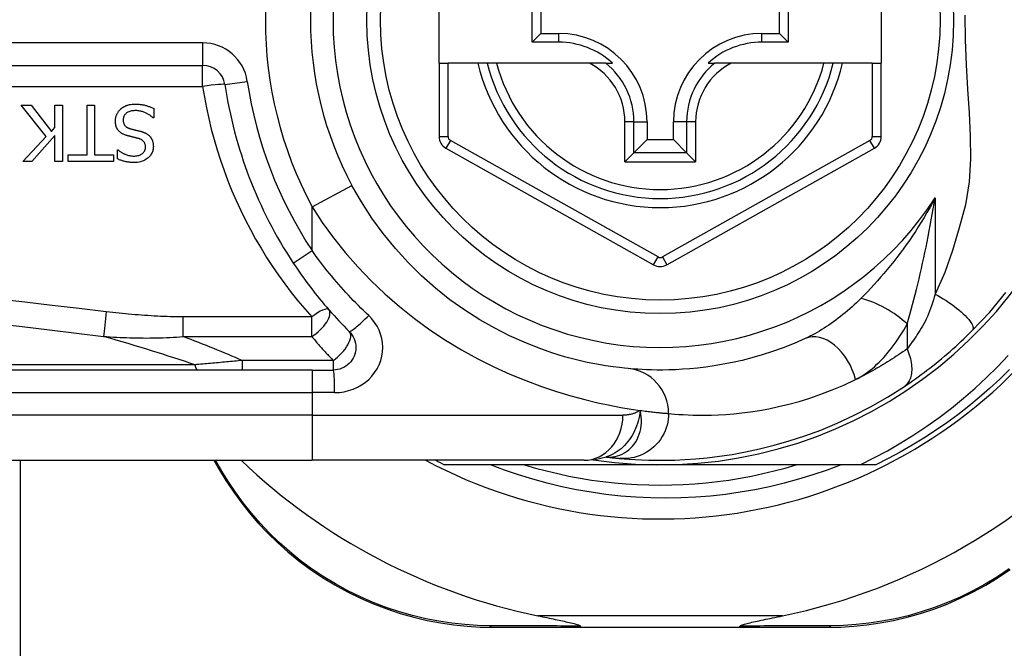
# Model space of a CAD drawing. Header units: inches. Extents: x 4 to 114, y 7 to 60.
# Tile 13 of 95: x 4.777 to 5.635, y 25.473 to 26.021. Entities that reach past the tile are written whole.
import ezdxf

# ---------------------------------------------------------------- set-up
doc = ezdxf.new("R2010")
doc.units = ezdxf.units.IN
doc.header["$MEASUREMENT"] = 0
doc.layers.add('Visible Edges(ANSI)', color=7, linetype='Continuous', lineweight=25)
doc.layers.add('Visible Tangent Edges(ANSI)', color=7, linetype='Continuous', lineweight=25)

msp = doc.modelspace()

# ---------------------------------------------------------------- linework, layer by layer
at = {"layer": 'Visible Edges(ANSI)'}
for p, q in [((5.14229, 25.98302), (5.14229, 26.05783)), ((5.52812, 26.05783), (5.52812, 25.98302)), ((5.22363, 26.00128), (5.22363, 26.03957)), ((5.44696, 26.03957), (5.44696, 26.00128)), ((5.23121, 26.03199), (5.23121, 26.00886)), ((5.43938, 26.00886), (5.43938, 26.03199)), ((5.22363, 26.00128), (5.23121, 26.00886)), ((5.23121, 26.00886), (5.24671, 26.00886)), ((5.42388, 26.00886), (5.43938, 26.00886)), ((5.44696, 26.00128), (5.43938, 26.00886)), ((5.24671, 26.00128), (5.22363, 26.00128)), ((5.44696, 26.00128), (5.42388, 26.00128)), ((5.14229, 25.98302), (5.14229, 25.91907)), ((5.14229, 25.98302), (5.15017, 25.98302)), ((5.17625, 25.98302), (5.15017, 25.98302)), ((5.18435, 25.98302), (5.17625, 25.98302)), ((5.19247, 25.98302), (5.18435, 25.98302)), ((5.27345, 25.98302), (5.19247, 25.98302)), ((5.28773, 25.98302), (5.27345, 25.98302)), ((5.28773, 25.98302), (5.29364, 25.98302)), ((5.37695, 25.98302), (5.38286, 25.98302)), ((5.39714, 25.98302), (5.38286, 25.98302)), ((5.47812, 25.98302), (5.39714, 25.98302)), ((5.48624, 25.98302), (5.47812, 25.98302)), ((5.49434, 25.98302), (5.48624, 25.98302)), ((5.52025, 25.98302), (5.49434, 25.98302)), ((5.52025, 25.98302), (5.52812, 25.98302)), ((5.52812, 25.91907), (5.52812, 25.98302)), ((4.28411, 25.98107), (4.93609, 25.98107)), ((4.79949, 25.91915), (4.77791, 25.94639)), ((4.77791, 25.94639), (4.78641, 25.94639)), ((4.78641, 25.94639), (4.80439, 25.9235)), ((4.80727, 25.94639), (4.81381, 25.94639)), ((4.80727, 25.92673), (4.80727, 25.94639)), ((4.81381, 25.94639), (4.81381, 25.89718)), ((4.8353, 25.903), (4.8353, 25.94639)), ((4.8353, 25.94639), (4.84184, 25.94639)), ((4.84184, 25.94639), (4.84184, 25.903)), ((4.89345, 25.94344), (4.89345, 25.93522)), ((4.89345, 25.93522), (4.89297, 25.93522)), ((5.32373, 25.93184), (5.32373, 25.91634)), ((5.34686, 25.91634), (5.34686, 25.93184)), ((4.80439, 25.9235), (4.80727, 25.92673)), ((4.77911, 25.89718), (4.79949, 25.91915)), ((4.80727, 25.91979), (4.78709, 25.89718)), ((4.80727, 25.89718), (4.80727, 25.91979)), ((5.3123, 25.90491), (5.32373, 25.91634)), ((5.32373, 25.91634), (5.34686, 25.91634)), ((5.35829, 25.90491), (5.34686, 25.91634)), ((4.8619, 25.89949), (4.8619, 25.90731)), ((4.8619, 25.90731), (4.86238, 25.90731)), ((5.14833, 25.90877), (5.32951, 25.80713)), ((5.3123, 25.90491), (5.30446, 25.89707)), ((5.34107, 25.80713), (5.52209, 25.90877)), ((5.36613, 25.89707), (5.35829, 25.90491)), ((4.78709, 25.89718), (4.77911, 25.89718)), ((4.81381, 25.89718), (4.80727, 25.89718)), ((4.81879, 25.89718), (4.81879, 25.903)), ((4.81879, 25.903), (4.8353, 25.903)), ((4.85835, 25.89718), (4.81879, 25.89718)), ((4.84184, 25.903), (4.85835, 25.903)), ((4.85835, 25.903), (4.85835, 25.89718)), ((5.0316, 25.71531), (4.38254, 25.71531)), ((5.0316, 25.71531), (5.05003, 25.71531)), ((5.28799, 25.63949), (5.28804, 25.63949)), ((4.38254, 25.63657), (5.0316, 25.63657)), ((4.77701, 25.63657), (4.77701, 22.58883)), ((4.94597, 25.63657), (4.95059, 25.62856)), ((5.26886, 25.63657), (5.0316, 25.63657)), ((5.33529, 25.63263), (5.14721, 25.63263)), ((5.50959, 25.63263), (5.33529, 25.63263)), ((5.52338, 25.63263), (5.50959, 25.63263)), ((5.18919, 25.4909), (5.26624, 25.4909)), ((5.26624, 25.4909), (5.40435, 25.4909)), ((5.40435, 25.4909), (5.48178, 25.4909))]:
    msp.add_line(p, q, dxfattribs=at)
at = {"layer": 'Visible Edges(ANSI)', "flags": 128}
for points in [[(4.85999, 25.93235), (4.86, 25.93284), (4.86002, 25.93333), (4.86006, 25.93381), (4.86012, 25.9343), (4.86019, 25.93477), (4.86028, 25.93525), (4.86039, 25.93572), (4.86051, 25.93619), (4.86065, 25.93666), (4.8608, 25.93712), (4.86097, 25.93758), (4.86116, 25.93803), (4.86135, 25.93848), (4.86156, 25.93892), (4.86179, 25.93935), (4.86202, 25.93978), (4.86228, 25.94019), (4.86255, 25.9406), (4.86283, 25.94099), (4.86313, 25.94138), (4.86344, 25.94175), (4.86376, 25.94211), (4.8641, 25.94246), (4.86445, 25.9428)], [(4.86445, 25.9428), (4.86475, 25.94307), (4.86506, 25.94333), (4.86537, 25.94358), (4.86568, 25.94382), (4.866, 25.94406), (4.86632, 25.94429), (4.86665, 25.94451), (4.86699, 25.94472), (4.86733, 25.94492), (4.86767, 25.94512), (4.86802, 25.94531), (4.86837, 25.94549), (4.86873, 25.94566), (4.8691, 25.94582), (4.86947, 25.94598), (4.86984, 25.94613), (4.87029, 25.94629), (4.87086, 25.94647), (4.87156, 25.94666), (4.87239, 25.94685), (4.87338, 25.94701), (4.87452, 25.94714), (4.87582, 25.94723), (4.8773, 25.94727)], [(4.87777, 25.9416), (4.87688, 25.94159), (4.87598, 25.94154), (4.87508, 25.94144), (4.87418, 25.94131), (4.8733, 25.94111), (4.87244, 25.94087), (4.87164, 25.94057), (4.87094, 25.94024), (4.87034, 25.93989), (4.86982, 25.93954), (4.86939, 25.93919), (4.86901, 25.93885), (4.86866, 25.93848), (4.86834, 25.9381), (4.86805, 25.9377), (4.86778, 25.93727), (4.86754, 25.93683), (4.86734, 25.93636), (4.86717, 25.93589), (4.86704, 25.9354), (4.86693, 25.9349), (4.86686, 25.9344), (4.86682, 25.9339), (4.86681, 25.93339)], [(4.8773, 25.94727), (4.87799, 25.94726), (4.87869, 25.94725), (4.87939, 25.94722), (4.8801, 25.94718), (4.88081, 25.94713), (4.88152, 25.94707), (4.88223, 25.94699), (4.88294, 25.94689), (4.88364, 25.94678), (4.88433, 25.94665), (4.88502, 25.94651), (4.8857, 25.94634), (4.88637, 25.94616), (4.88703, 25.94596), (4.88769, 25.94575), (4.88834, 25.94553), (4.88899, 25.9453), (4.88964, 25.94506), (4.89028, 25.94481), (4.89093, 25.94456), (4.89156, 25.94429), (4.8922, 25.94402), (4.89282, 25.94373), (4.89345, 25.94344)], [(4.89297, 25.93522), (4.8925, 25.93565), (4.89202, 25.93607), (4.89153, 25.93647), (4.89103, 25.93686), (4.89052, 25.93724), (4.89, 25.9376), (4.88948, 25.93795), (4.88894, 25.93828), (4.88839, 25.9386), (4.88784, 25.9389), (4.88728, 25.93919), (4.8867, 25.93947), (4.88612, 25.93973), (4.88553, 25.93998), (4.88491, 25.94022), (4.88425, 25.94046), (4.88354, 25.94069), (4.88281, 25.9409), (4.88204, 25.94109), (4.88124, 25.94126), (4.88041, 25.94141), (4.87956, 25.94151), (4.87868, 25.94158), (4.87777, 25.9416)], [(4.86976, 25.91995), (4.86923, 25.92012), (4.86871, 25.9203), (4.86819, 25.92049), (4.86767, 25.9207), (4.86716, 25.92093), (4.86666, 25.92117), (4.86617, 25.92143), (4.86569, 25.9217), (4.86522, 25.92199), (4.86477, 25.9223), (4.86432, 25.92263), (4.86387, 25.92301), (4.86339, 25.92345), (4.86289, 25.92397), (4.86239, 25.92458), (4.8619, 25.92527), (4.86143, 25.92606), (4.86103, 25.9269), (4.86069, 25.92776), (4.86043, 25.92865), (4.86023, 25.92956), (4.86009, 25.93049), (4.86001, 25.93142), (4.85999, 25.93235)], [(4.86681, 25.93339), (4.86682, 25.93277), (4.86688, 25.93215), (4.86697, 25.93154), (4.86711, 25.93094), (4.86729, 25.93036), (4.86752, 25.9298), (4.86778, 25.92931), (4.86805, 25.92889), (4.86832, 25.92853), (4.86859, 25.92823), (4.86884, 25.92798), (4.8691, 25.92774), (4.86937, 25.92752), (4.86966, 25.92731), (4.86995, 25.92712), (4.87025, 25.92693), (4.87056, 25.92676), (4.87088, 25.9266), (4.8712, 25.92645), (4.87153, 25.92631), (4.87186, 25.92619), (4.87219, 25.92607), (4.87253, 25.92595), (4.87287, 25.92585)], [(4.87287, 25.92585), (4.87324, 25.92575), (4.87358, 25.92565), (4.87391, 25.92556), (4.87423, 25.92548), (4.87453, 25.9254), (4.87482, 25.92533), (4.8751, 25.92525), (4.87538, 25.92518), (4.87566, 25.92511), (4.87594, 25.92505), (4.87622, 25.92498), (4.87652, 25.92491), (4.87682, 25.92483), (4.87714, 25.92476), (4.87748, 25.92468), (4.87783, 25.92459), (4.87821, 25.9245), (4.87862, 25.9244), (4.87905, 25.92429), (4.87952, 25.92418), (4.88002, 25.92406), (4.88056, 25.92392), (4.88114, 25.92378), (4.88176, 25.92362)], [(4.88176, 25.92362), (4.88205, 25.92354), (4.88234, 25.92346), (4.88262, 25.92337), (4.88291, 25.92329), (4.8832, 25.9232), (4.88348, 25.9231), (4.88377, 25.923), (4.88405, 25.9229), (4.88433, 25.9228), (4.88461, 25.92269), (4.88489, 25.92258), (4.88516, 25.92246), (4.88544, 25.92234), (4.88571, 25.92222), (4.88598, 25.92209), (4.88625, 25.92196), (4.88653, 25.92182), (4.88688, 25.92163), (4.88729, 25.92139), (4.88775, 25.92109), (4.88825, 25.92074), (4.88878, 25.92032), (4.88933, 25.91983), (4.8899, 25.91927)], [(4.87985, 25.91736), (4.87939, 25.91748), (4.87894, 25.9176), (4.87849, 25.91771), (4.87804, 25.91783), (4.87759, 25.91794), (4.87715, 25.91805), (4.87671, 25.91816), (4.87628, 25.91826), (4.87584, 25.91837), (4.87541, 25.91847), (4.87499, 25.91858), (4.87457, 25.91868), (4.87415, 25.91878), (4.87373, 25.91889), (4.87332, 25.91899), (4.87291, 25.91909), (4.8725, 25.91919), (4.8721, 25.9193), (4.8717, 25.9194), (4.8713, 25.91951), (4.87091, 25.91962), (4.87052, 25.91973), (4.87014, 25.91984), (4.86976, 25.91995)], [(4.88627, 25.9097), (4.88625, 25.9103), (4.8862, 25.91089), (4.88611, 25.91148), (4.88598, 25.91206), (4.88581, 25.91263), (4.88559, 25.91317), (4.88534, 25.91366), (4.88507, 25.91408), (4.88479, 25.91445), (4.88452, 25.91477), (4.88424, 25.91505), (4.88396, 25.91531), (4.88366, 25.91555), (4.88336, 25.91578), (4.88304, 25.916), (4.88271, 25.9162), (4.88237, 25.91639), (4.88203, 25.91656), (4.88168, 25.91672), (4.88132, 25.91687), (4.88096, 25.91701), (4.88059, 25.91714), (4.88022, 25.91725), (4.87985, 25.91736)], [(4.8899, 25.91927), (4.8901, 25.91905), (4.89029, 25.91882), (4.89048, 25.91859), (4.89066, 25.91835), (4.89084, 25.91811), (4.891, 25.91787), (4.89116, 25.91762), (4.89132, 25.91737), (4.89147, 25.91712), (4.89161, 25.91686), (4.89175, 25.91659), (4.89188, 25.91633), (4.892, 25.91605), (4.89212, 25.91578), (4.89223, 25.9155), (4.89234, 25.9152), (4.89247, 25.91483), (4.89259, 25.9144), (4.89272, 25.9139), (4.89283, 25.91334), (4.89294, 25.91271), (4.89302, 25.912), (4.89307, 25.91123), (4.89309, 25.91038)], [(4.86238, 25.90731), (4.86274, 25.90699), (4.86311, 25.90667), (4.8635, 25.90637), (4.86389, 25.90608), (4.86428, 25.9058), (4.86469, 25.90553), (4.8651, 25.90527), (4.86552, 25.90502), (4.86594, 25.90477), (4.86637, 25.90454), (4.86681, 25.90431), (4.86724, 25.90409), (4.86768, 25.90388), (4.86812, 25.90368), (4.86862, 25.90347), (4.8692, 25.90323), (4.86987, 25.90299), (4.87062, 25.90275), (4.87146, 25.90252), (4.87236, 25.90232), (4.87329, 25.90216), (4.87422, 25.90205), (4.87516, 25.90198), (4.8761, 25.90196)], [(4.8761, 25.90196), (4.87695, 25.90198), (4.87781, 25.90204), (4.87865, 25.90215), (4.87949, 25.90231), (4.88032, 25.90253), (4.88112, 25.9028), (4.88187, 25.90313), (4.88252, 25.90347), (4.88309, 25.90383), (4.88358, 25.90419), (4.88398, 25.90453), (4.88432, 25.90485), (4.88462, 25.90517), (4.88491, 25.90552), (4.88517, 25.90588), (4.8854, 25.90625), (4.88561, 25.90665), (4.88579, 25.90706), (4.88594, 25.90748), (4.88606, 25.90792), (4.88615, 25.90836), (4.88622, 25.9088), (4.88626, 25.90925), (4.88627, 25.9097)], [(4.89309, 25.91038), (4.89307, 25.90957), (4.893, 25.90878), (4.89289, 25.90799), (4.89273, 25.90721), (4.89252, 25.90645), (4.89226, 25.90569), (4.89195, 25.90495), (4.8916, 25.90423), (4.8912, 25.90354), (4.89075, 25.90288), (4.89027, 25.90225), (4.88974, 25.90164), (4.88918, 25.90105), (4.88851, 25.90043), (4.88773, 25.89978), (4.88682, 25.89913), (4.88578, 25.89849), (4.88461, 25.8979), (4.88333, 25.89738), (4.88201, 25.89698), (4.88067, 25.89667), (4.8793, 25.89646), (4.87792, 25.89634), (4.87654, 25.8963)], [(4.87654, 25.8963), (4.87597, 25.8963), (4.8754, 25.89632), (4.87483, 25.89633), (4.87427, 25.89636), (4.8737, 25.8964), (4.87313, 25.89644), (4.87257, 25.8965), (4.872, 25.89656), (4.87144, 25.89663), (4.87088, 25.89671), (4.87032, 25.8968), (4.86976, 25.8969), (4.8692, 25.89701), (4.86865, 25.89713), (4.86808, 25.89727), (4.86747, 25.89742), (4.86684, 25.89759), (4.86619, 25.89779), (4.86551, 25.89801), (4.86482, 25.89825), (4.86411, 25.89852), (4.86338, 25.89881), (4.86265, 25.89914), (4.8619, 25.89949)], [(5.30727, 25.7166), (5.30404, 25.71691), (5.29967, 25.71739), (5.2942, 25.71809), (5.28765, 25.71904), (5.2801, 25.72033), (5.27157, 25.72202), (5.26213, 25.7242), (5.25181, 25.72695), (5.24069, 25.73038), (5.2289, 25.73454), (5.21658, 25.73947), (5.20386, 25.74519), (5.19089, 25.75174), (5.1778, 25.75915), (5.16474, 25.76743), (5.15184, 25.77662), (5.13927, 25.78668), (5.12708, 25.79755), (5.11537, 25.80916), (5.10419, 25.82146), (5.09362, 25.83439), (5.08374, 25.84789), (5.07461, 25.86192), (5.06631, 25.87639)], [(5.01519, 25.80858), (5.01697, 25.80591), (5.01878, 25.80325), (5.02061, 25.8006), (5.02247, 25.79797), (5.02435, 25.79535), (5.02625, 25.79275), (5.02817, 25.79016), (5.03011, 25.78759), (5.03208, 25.78504), (5.03407, 25.7825), (5.03607, 25.77998), (5.0381, 25.77747), (5.04015, 25.77499), (5.04222, 25.77252), (5.04431, 25.77007), (5.04642, 25.76764), (5.04855, 25.76523), (5.05069, 25.76284), (5.05286, 25.76047), (5.05504, 25.75812), (5.05724, 25.75578), (5.05946, 25.75347), (5.06169, 25.75118), (5.06395, 25.74891)], [(5.60718, 25.74946), (5.62265, 25.76591), (5.63686, 25.78288)], [(5.06395, 25.74891), (5.06523, 25.74749), (5.06637, 25.74594), (5.06735, 25.74429), (5.06818, 25.74254), (5.06883, 25.74072), (5.06931, 25.73885), (5.06961, 25.73694), (5.06971, 25.73501), (5.06962, 25.73308), (5.06933, 25.73116), (5.06885, 25.72928), (5.06819, 25.72746), (5.06737, 25.72571), (5.06637, 25.72405), (5.06523, 25.72249), (5.06394, 25.72107), (5.06252, 25.71978), (5.06097, 25.71863), (5.05932, 25.71764), (5.05757, 25.71681), (5.05575, 25.71616), (5.05388, 25.71569), (5.05196, 25.7154), (5.05003, 25.71531)], [(5.46176, 25.74275), (5.45211, 25.73855), (5.4426, 25.7348), (5.43326, 25.73146), (5.42413, 25.72853), (5.41524, 25.72597), (5.4066, 25.72376), (5.39824, 25.72187), (5.39018, 25.72028), (5.38244, 25.71897), (5.37501, 25.7179), (5.3679, 25.71704), (5.36112, 25.71639), (5.35467, 25.71592), (5.34857, 25.71559), (5.34281, 25.7154), (5.33741, 25.71531), (5.33236, 25.71532), (5.32767, 25.71539), (5.32335, 25.71553), (5.31939, 25.71571), (5.3158, 25.71592), (5.31258, 25.71614), (5.30974, 25.71638), (5.30727, 25.7166)], [(5.54823, 25.70104), (5.55059, 25.70263), (5.55299, 25.70427), (5.55542, 25.70596), (5.55788, 25.70769), (5.56037, 25.70947), (5.56287, 25.7113), (5.56538, 25.71317), (5.56791, 25.71508), (5.57045, 25.71703), (5.57299, 25.71902), (5.57555, 25.72105), (5.5781, 25.72311), (5.58063, 25.7252), (5.58315, 25.72731), (5.58565, 25.72945), (5.58813, 25.7316), (5.5906, 25.73378), (5.59304, 25.73597), (5.59546, 25.73818), (5.59786, 25.74041), (5.60023, 25.74265), (5.60257, 25.74491), (5.60489, 25.74718), (5.60718, 25.74946)], [(5.50959, 25.63263), (5.52163, 25.6386), (5.53347, 25.64495), (5.54511, 25.65166), (5.55653, 25.65875), (5.56772, 25.6662), (5.57868, 25.674), (5.58939, 25.68215), (5.59986, 25.69065), (5.61005, 25.69949), (5.61995, 25.70865), (5.62954, 25.7181), (5.63882, 25.72785)], [(5.64006, 25.71566), (5.63146, 25.7073), (5.62264, 25.69919), (5.61359, 25.69132), (5.60433, 25.6837), (5.59486, 25.67635), (5.58519, 25.66927), (5.57533, 25.66245), (5.56528, 25.65591), (5.55505, 25.64966), (5.54465, 25.64369), (5.53409, 25.63801), (5.52338, 25.63263)], [(5.30004, 25.63819), (5.30376, 25.63786), (5.30814, 25.63753), (5.31317, 25.6372), (5.31885, 25.63692), (5.32518, 25.6367), (5.33214, 25.63658), (5.33973, 25.63659), (5.34795, 25.63678), (5.35678, 25.63717), (5.36621, 25.63781), (5.37624, 25.63876), (5.38684, 25.64004), (5.39799, 25.64172), (5.40969, 25.64384), (5.4219, 25.64646), (5.4346, 25.64963), (5.44775, 25.65341), (5.4613, 25.65784), (5.47523, 25.66298), (5.48948, 25.66889), (5.50397, 25.67561), (5.51865, 25.68319), (5.53341, 25.69165), (5.54823, 25.70104)], [(5.26886, 25.63657), (5.2784, 25.63727), (5.28829, 25.63959)], [(5.28804, 25.63949), (5.2887, 25.63941), (5.28934, 25.63933), (5.28997, 25.63925), (5.29059, 25.63918), (5.29119, 25.63911), (5.29178, 25.63904), (5.29235, 25.63898), (5.29292, 25.63891), (5.29347, 25.63885), (5.294, 25.63879), (5.29452, 25.63874), (5.29503, 25.63868), (5.29552, 25.63863), (5.296, 25.63858), (5.29647, 25.63853), (5.29692, 25.63849), (5.29736, 25.63845), (5.29778, 25.6384), (5.2982, 25.63836), (5.29859, 25.63832), (5.29897, 25.63829), (5.29934, 25.63825), (5.2997, 25.63822), (5.30004, 25.63819)], [(5.49308, 25.63263), (5.48084, 25.62803), (5.46845, 25.62381), (5.45594, 25.61998), (5.44334, 25.61655), (5.43065, 25.61352), (5.41787, 25.61088), (5.40503, 25.60865), (5.39213, 25.60682), (5.37917, 25.60539), (5.36618, 25.60437), (5.35315, 25.60375), (5.3401, 25.60355), (5.32703, 25.60375), (5.31396, 25.60436), (5.30092, 25.60538), (5.28793, 25.60681), (5.275, 25.60865), (5.26215, 25.61088), (5.24938, 25.61352), (5.23671, 25.61656), (5.22414, 25.61999), (5.21168, 25.62381), (5.19934, 25.62803), (5.18713, 25.63263)], [(5.21674, 25.63263), (5.22636, 25.62982), (5.23605, 25.62724), (5.2458, 25.62491), (5.25561, 25.62282), (5.26546, 25.62097), (5.27536, 25.61937), (5.28529, 25.61801), (5.29526, 25.61689), (5.30524, 25.61603), (5.31525, 25.61541), (5.32527, 25.61504), (5.33529, 25.61491), (5.34532, 25.61504), (5.35534, 25.61541), (5.36534, 25.61603), (5.37533, 25.61689), (5.38529, 25.61801), (5.39523, 25.61937), (5.40512, 25.62097), (5.41498, 25.62282), (5.42478, 25.62491), (5.43453, 25.62724), (5.44422, 25.62982), (5.45385, 25.63263)], [(4.95059, 25.62856), (4.95635, 25.61908), (4.96261, 25.60965), (4.96937, 25.60032), (4.97663, 25.59114), (4.98438, 25.58215), (4.99261, 25.57338), (5.00131, 25.56488), (5.01048, 25.5567), (5.02011, 25.54886), (5.03017, 25.54143), (5.0406, 25.53444), (5.05136, 25.5279), (5.06241, 25.52185), (5.07369, 25.51631), (5.08516, 25.5113), (5.09676, 25.50686), (5.10846, 25.50299), (5.12019, 25.49968), (5.13192, 25.49692), (5.14362, 25.49469), (5.15525, 25.49299), (5.16676, 25.49181), (5.17809, 25.49112), (5.18919, 25.4909)], [(5.48178, 25.4909), (5.49285, 25.49112), (5.50415, 25.49181), (5.51563, 25.49298), (5.52722, 25.49467), (5.53889, 25.49688), (5.5506, 25.49963), (5.5623, 25.50292), (5.57397, 25.50677), (5.58555, 25.5112), (5.59699, 25.51618), (5.60826, 25.52169), (5.61929, 25.52772), (5.63004, 25.53423), (5.64046, 25.54119)], [(5.22863, 25.5009), (5.23063, 25.50049), (5.2326, 25.50008), (5.23454, 25.49968), (5.23644, 25.49929), (5.23831, 25.4989), (5.24014, 25.49853), (5.24193, 25.49815), (5.24367, 25.49779), (5.24537, 25.49743), (5.24701, 25.49709), (5.24859, 25.49675), (5.25012, 25.49642), (5.25159, 25.4961), (5.253, 25.49579), (5.25434, 25.49549), (5.25571, 25.49518), (5.25718, 25.49484), (5.25869, 25.49448), (5.26017, 25.4941), (5.26159, 25.49372), (5.26288, 25.49333), (5.26409, 25.49292), (5.26507, 25.49248), (5.26563, 25.49197)], [(5.40495, 25.49197), (5.40535, 25.49238), (5.40606, 25.49274), (5.40689, 25.49306), (5.40784, 25.49338), (5.40885, 25.49367), (5.40991, 25.49397), (5.41108, 25.49427), (5.41235, 25.49458), (5.41371, 25.49491), (5.41515, 25.49525), (5.41667, 25.49559), (5.41826, 25.49594), (5.41992, 25.4963), (5.42163, 25.49667), (5.4234, 25.49705), (5.42524, 25.49744), (5.42714, 25.49784), (5.42911, 25.49825), (5.43113, 25.49867), (5.4332, 25.49909), (5.43533, 25.49953), (5.4375, 25.49998), (5.43971, 25.50043), (5.44196, 25.5009)], [(5.26624, 25.4909), (5.26621, 25.4909), (5.26618, 25.4909), (5.26616, 25.49091), (5.26613, 25.49093), (5.26611, 25.49094), (5.26608, 25.49097), (5.26606, 25.49099), (5.26603, 25.49102), (5.266, 25.49105), (5.26598, 25.49109), (5.26595, 25.49113), (5.26593, 25.49117), (5.2659, 25.49122), (5.26588, 25.49127), (5.26585, 25.49132), (5.26583, 25.49138), (5.2658, 25.49144), (5.26578, 25.4915), (5.26575, 25.49157), (5.26573, 25.49165), (5.26571, 25.49172), (5.26568, 25.4918), (5.26566, 25.49188), (5.26563, 25.49197)], [(5.40435, 25.4909), (5.40438, 25.4909), (5.4044, 25.4909), (5.40443, 25.49091), (5.40445, 25.49093), (5.40448, 25.49094), (5.40451, 25.49097), (5.40453, 25.49099), (5.40456, 25.49102), (5.40458, 25.49105), (5.40461, 25.49109), (5.40463, 25.49113), (5.40466, 25.49117), (5.40468, 25.49122), (5.40471, 25.49127), (5.40474, 25.49132), (5.40476, 25.49138), (5.40478, 25.49144), (5.40481, 25.4915), (5.40483, 25.49157), (5.40486, 25.49165), (5.40488, 25.49172), (5.40491, 25.4918), (5.40493, 25.49188), (5.40495, 25.49197)]]:
    msp.add_lwpolyline(points, dxfattribs=at)
at = {"layer": 'Visible Edges(ANSI)'}
msp.add_circle((5.33529, 26.02042), 0.25591, dxfattribs=at)
for centre, radius, start, end in [((5.33529, 26.02042), 0.43504, 241.92751, 118.07249), ((5.33529, 26.02042), 0.3878, 261.33391, 70.21195), ((5.33529, 26.02042), 0.30512, 151.83282, 208.16718), ((5.24671, 25.93184), 0.07702, 0, 90), ((5.42388, 25.93184), 0.07702, 90, 180), ((5.24671, 25.93184), 0.06944, 47.48259, 90), ((5.42388, 25.93184), 0.06944, 90, 132.51741), ((5.33529, 26.02042), 0.15551, 193.91643, 346.08357), ((4.93609, 25.96138), 0.01969, 8.41327, 90), ((5.33529, 26.02042), 0.38386, 188.41327, 213.49631), ((5.1541, 25.91907), 0.01181, 180, 240.70877), ((5.51631, 25.91907), 0.01181, 299.31319, 0), ((5.33529, 25.81743), 0.01181, 240.70877, 299.31319), ((5.33529, 26.01957), 0.52953, 281.6205, 318.6133), ((5.33529, 26.01957), 0.52953, 226.3272, 258.3795), ((5.33529, 26.02042), 0.431, 242.95157, 244.12615)]:
    msp.add_arc(centre, radius, start, end, dxfattribs=at)
at = {"layer": 'Visible Tangent Edges(ANSI)'}
for p, q in [((5.24671, 26.00128), (5.24671, 26.00886)), ((5.42388, 26.00128), (5.42388, 26.00886)), ((4.93609, 26.00075), (4.28411, 26.00075)), ((4.93609, 26.00075), (4.93609, 25.98107)), ((5.15017, 25.91907), (5.15017, 25.98302)), ((5.52025, 25.98302), (5.52025, 25.91907)), ((4.93609, 25.96277), (4.93609, 25.98107)), ((4.95557, 25.96426), (4.97504, 25.96714)), ((4.28411, 25.96277), (4.93609, 25.96277)), ((5.30446, 25.89707), (5.30446, 25.93184)), ((5.3123, 25.93184), (5.30446, 25.93184)), ((5.3123, 25.90491), (5.3123, 25.93184)), ((5.3123, 25.93184), (5.32373, 25.93184)), ((5.35829, 25.93184), (5.34686, 25.93184)), ((5.36613, 25.93184), (5.35829, 25.93184)), ((5.35829, 25.93184), (5.35829, 25.90491)), ((5.36613, 25.93184), (5.36613, 25.89707)), ((5.14229, 25.91907), (5.15017, 25.91907)), ((5.15218, 25.91564), (5.14833, 25.90877)), ((5.33336, 25.814), (5.15218, 25.91564)), ((5.51824, 25.91564), (5.33722, 25.814)), ((5.52209, 25.90877), (5.51824, 25.91564)), ((5.52025, 25.91907), (5.52812, 25.91907)), ((5.35829, 25.90491), (5.3123, 25.90491)), ((5.30446, 25.89707), (5.36613, 25.89707)), ((5.0316, 25.85781), (5.06631, 25.87639)), ((5.575, 25.86546), (5.575, 25.78153)), ((5.0316, 25.81944), (5.0316, 25.85781)), ((5.01519, 25.80858), (5.0316, 25.81944)), ((5.32951, 25.80713), (5.33336, 25.814)), ((5.33722, 25.814), (5.34107, 25.80713)), ((5.03126, 25.76163), (4.91906, 25.76163)), ((4.91906, 25.74453), (4.91906, 25.76163)), ((5.03126, 25.74453), (5.03126, 25.76163)), ((5.5507, 25.75546), (5.5507, 25.7338)), ((4.91906, 25.74453), (5.03126, 25.74453)), ((4.92935, 25.7199), (4.38022, 25.7199)), ((4.97068, 25.72365), (4.97068, 25.71531)), ((5.05003, 25.72365), (4.97068, 25.72365)), ((5.05003, 25.72365), (5.05003, 25.71531)), ((5.0316, 25.71531), (5.0316, 25.69562)), ((4.38254, 25.69562), (5.0316, 25.69562)), ((5.05126, 25.69562), (5.0316, 25.69562)), ((5.0316, 25.69562), (5.0316, 25.67594)), ((5.0316, 25.67594), (4.38254, 25.67594)), ((5.0316, 25.67594), (5.30276, 25.67594)), ((5.0316, 25.67594), (5.0316, 25.63657)), ((4.95297, 25.62712), (4.94745, 25.63657)), ((5.44196, 25.5009), (5.22863, 25.5009))]:
    msp.add_line(p, q, dxfattribs=at)
at = {"layer": 'Visible Tangent Edges(ANSI)', "flags": 128}
for points in [[(5.60107, 26.02485), (5.60132, 26.00322), (5.6022, 25.98153), (5.60341, 25.96031), (5.60464, 25.93964), (5.60558, 25.91938), (5.60579, 25.8994), (5.60471, 25.87949), (5.60161, 25.85936), (5.59602, 25.83933), (5.59008, 25.8197), (5.58364, 25.80046), (5.575, 25.78153)], [(4.93609, 25.96277), (4.93764, 25.95338), (4.93941, 25.94404), (4.94141, 25.93475), (4.94364, 25.92552), (4.94609, 25.91636), (4.94876, 25.90727), (4.95165, 25.89826), (4.95476, 25.88933), (4.95807, 25.88049), (4.9616, 25.87174), (4.96534, 25.8631), (4.96928, 25.85456), (4.97342, 25.84613), (4.97776, 25.83781), (4.98229, 25.82961), (4.98701, 25.82153), (4.99192, 25.81358), (4.99702, 25.80575), (5.00229, 25.79805), (5.00774, 25.79049), (5.01337, 25.78306), (5.01916, 25.77577), (5.02513, 25.76863), (5.03126, 25.76163)], [(5.575, 25.86546), (5.57269, 25.86113), (5.57032, 25.85685), (5.56791, 25.85262), (5.56545, 25.84845), (5.56295, 25.84433), (5.56041, 25.84027), (5.55783, 25.83627), (5.55522, 25.83232), (5.55257, 25.82844), (5.54989, 25.82461), (5.54718, 25.82085), (5.54444, 25.81715), (5.54168, 25.81352), (5.5389, 25.80995), (5.53609, 25.80643), (5.53326, 25.80297), (5.53041, 25.79958), (5.52755, 25.79625), (5.52467, 25.79298), (5.52179, 25.78979), (5.5189, 25.78666), (5.51602, 25.78362), (5.51316, 25.78065), (5.5103, 25.77777)], [(5.5507, 25.75546), (5.55189, 25.75959), (5.55307, 25.7638), (5.55425, 25.76808), (5.55542, 25.77242), (5.55657, 25.7768), (5.55771, 25.78123), (5.55884, 25.7857), (5.55994, 25.7902), (5.56103, 25.79474), (5.5621, 25.79929), (5.56315, 25.80387), (5.56418, 25.80848), (5.5652, 25.81311), (5.56619, 25.81777), (5.56717, 25.82245), (5.56812, 25.82716), (5.56906, 25.83189), (5.56997, 25.83664), (5.57086, 25.84141), (5.57174, 25.84619), (5.57259, 25.85099), (5.57341, 25.8558), (5.57422, 25.86063), (5.575, 25.86546)], [(5.0316, 25.85781), (5.04048, 25.84411), (5.05012, 25.83076), (5.06046, 25.8178), (5.07145, 25.80527), (5.08303, 25.79321), (5.09515, 25.78166), (5.10776, 25.77066), (5.1208, 25.76023), (5.13422, 25.75043), (5.14795, 25.74129), (5.16194, 25.73285), (5.17605, 25.72513), (5.19017, 25.7181), (5.20421, 25.71175), (5.21805, 25.70606), (5.2316, 25.701), (5.24474, 25.69657), (5.25738, 25.69273), (5.2694, 25.68948), (5.28071, 25.68677), (5.29124, 25.68453), (5.30096, 25.68271), (5.30984, 25.68124), (5.31782, 25.68008)], [(5.08094, 25.76284), (5.07867, 25.76499), (5.0764, 25.76716), (5.07416, 25.76936), (5.07193, 25.77157), (5.06972, 25.7738), (5.06753, 25.77605), (5.06536, 25.77832), (5.06321, 25.78061), (5.06107, 25.78291), (5.05896, 25.78523), (5.05687, 25.78758), (5.05479, 25.78993), (5.05274, 25.79231), (5.05071, 25.7947), (5.0487, 25.79711), (5.04671, 25.79953), (5.04474, 25.80197), (5.04279, 25.80442), (5.04087, 25.80689), (5.03897, 25.80937), (5.03709, 25.81187), (5.03524, 25.81438), (5.03341, 25.81691), (5.0316, 25.81944)], [(4.85207, 25.76614), (4.8284, 25.7689), (4.80473, 25.77168), (4.78106, 25.77446), (4.75739, 25.77724)], [(5.5103, 25.77777), (5.5084, 25.77589), (5.50648, 25.77404), (5.50454, 25.77223), (5.50259, 25.77044), (5.50062, 25.76869), (5.49864, 25.76697), (5.49665, 25.76529), (5.49464, 25.76364), (5.49263, 25.76203), (5.49061, 25.76046), (5.48858, 25.75892), (5.48655, 25.75743), (5.4845, 25.75597), (5.48245, 25.75455), (5.48039, 25.75317), (5.47832, 25.75183), (5.47625, 25.75053), (5.47417, 25.74927), (5.47209, 25.74806), (5.47002, 25.7469), (5.46794, 25.74579), (5.46587, 25.74472), (5.46381, 25.74371), (5.46176, 25.74275)], [(5.575, 25.78153), (5.57432, 25.77895), (5.57359, 25.77641), (5.57282, 25.77389), (5.57201, 25.77142), (5.57115, 25.76899), (5.57026, 25.76662), (5.56932, 25.76429), (5.56834, 25.76203), (5.56732, 25.75982), (5.56627, 25.75769), (5.56519, 25.75563), (5.56409, 25.75365), (5.56295, 25.75176), (5.56181, 25.74993), (5.56067, 25.74815), (5.55953, 25.7464), (5.55839, 25.74468), (5.55726, 25.74301), (5.55614, 25.74137), (5.55503, 25.73977), (5.55392, 25.73821), (5.55283, 25.7367), (5.55176, 25.73522), (5.5507, 25.7338)], [(5.575, 25.78153), (5.57736, 25.78021), (5.57976, 25.77881), (5.58216, 25.77735), (5.58456, 25.77583), (5.58694, 25.77426), (5.58928, 25.77265), (5.59156, 25.77101), (5.59376, 25.76935), (5.59585, 25.76768), (5.59783, 25.76602), (5.59966, 25.76437), (5.60134, 25.76276), (5.60285, 25.76119), (5.60418, 25.75968), (5.60532, 25.75824), (5.60627, 25.75688), (5.60702, 25.7556), (5.60757, 25.75442), (5.60794, 25.75334), (5.60812, 25.75236), (5.60812, 25.75148), (5.60796, 25.7507), (5.60764, 25.75003), (5.60718, 25.74946)], [(4.91906, 25.76163), (4.91626, 25.76164), (4.91346, 25.76167), (4.91066, 25.76173), (4.90786, 25.76179), (4.90506, 25.76188), (4.90226, 25.76199), (4.89946, 25.76211), (4.89667, 25.76225), (4.89387, 25.7624), (4.89108, 25.76257), (4.88828, 25.76275), (4.88549, 25.76294), (4.8827, 25.76315), (4.87991, 25.76337), (4.87712, 25.7636), (4.87433, 25.76384), (4.87155, 25.76409), (4.86876, 25.76436), (4.86598, 25.76463), (4.86319, 25.76491), (4.86041, 25.76521), (4.85763, 25.76551), (4.85485, 25.76582), (4.85207, 25.76614)], [(5.05126, 25.69562), (5.05537, 25.69581), (5.05946, 25.69638), (5.06347, 25.69732), (5.06735, 25.69863), (5.07107, 25.70029), (5.0746, 25.70227), (5.0779, 25.70456), (5.08094, 25.70714), (5.08369, 25.70999), (5.08613, 25.7131), (5.08824, 25.71643), (5.09001, 25.71993), (5.09141, 25.72358), (5.09243, 25.72733), (5.09305, 25.73116), (5.09325, 25.73503), (5.09302, 25.73889), (5.09239, 25.74271), (5.09137, 25.74645), (5.08997, 25.75009), (5.08822, 25.75358), (5.08612, 25.75689), (5.08369, 25.75999), (5.08094, 25.76284)], [(4.75507, 25.75603), (4.77874, 25.75317), (4.80241, 25.75031), (4.82608, 25.74746), (4.84975, 25.74462)], [(5.50554, 25.70692), (5.5077, 25.70803), (5.50984, 25.70924), (5.51197, 25.71056), (5.51409, 25.71197), (5.51618, 25.71348), (5.51826, 25.71507), (5.52032, 25.71675), (5.52235, 25.71852), (5.52435, 25.72036), (5.52633, 25.72227), (5.52828, 25.72424), (5.53019, 25.72629), (5.53208, 25.72841), (5.53394, 25.73058), (5.53576, 25.73282), (5.53756, 25.73513), (5.53933, 25.73749), (5.54106, 25.73991), (5.54276, 25.74238), (5.54442, 25.7449), (5.54605, 25.74748), (5.54764, 25.7501), (5.54919, 25.75276), (5.5507, 25.75546)], [(4.84975, 25.74462), (4.8526, 25.74443), (4.85545, 25.74425), (4.8583, 25.74409), (4.86116, 25.74394), (4.86402, 25.7438), (4.86689, 25.74367), (4.86975, 25.74356), (4.87263, 25.74347), (4.8755, 25.74339), (4.87838, 25.74333), (4.88126, 25.74328), (4.88414, 25.74325), (4.88703, 25.74324), (4.88992, 25.74325), (4.89282, 25.74327), (4.89572, 25.74332), (4.89862, 25.74339), (4.90153, 25.74348), (4.90444, 25.74359), (4.90736, 25.74372), (4.91028, 25.74389), (4.9132, 25.74407), (4.91612, 25.74429), (4.91906, 25.74453)], [(5.03126, 25.74453), (5.03202, 25.74363), (5.03278, 25.74273), (5.03354, 25.74184), (5.03431, 25.74094), (5.03507, 25.74005), (5.03584, 25.73916), (5.03661, 25.73828), (5.03739, 25.7374), (5.03816, 25.73652), (5.03894, 25.73564), (5.03972, 25.73476), (5.0405, 25.73389), (5.04128, 25.73302), (5.04207, 25.73216), (5.04286, 25.73129), (5.04365, 25.73043), (5.04444, 25.72958), (5.04523, 25.72872), (5.04603, 25.72787), (5.04682, 25.72702), (5.04762, 25.72617), (5.04842, 25.72533), (5.04923, 25.72449), (5.05003, 25.72365)], [(5.5507, 25.7338), (5.54879, 25.73245), (5.54689, 25.73113), (5.54499, 25.72982), (5.54309, 25.72854), (5.5412, 25.72728), (5.53932, 25.72605), (5.53743, 25.72483), (5.53555, 25.72363), (5.53366, 25.72245), (5.53177, 25.72129), (5.52988, 25.72014), (5.52799, 25.71901), (5.5261, 25.7179), (5.52422, 25.71681), (5.52233, 25.71574), (5.52045, 25.71469), (5.51857, 25.71365), (5.5167, 25.71264), (5.51483, 25.71164), (5.51296, 25.71066), (5.5111, 25.7097), (5.50924, 25.70876), (5.50739, 25.70783), (5.50554, 25.70692)], [(5.5507, 25.7338), (5.55136, 25.73212), (5.55197, 25.73042), (5.55253, 25.72871), (5.55304, 25.72699), (5.55347, 25.72528), (5.55385, 25.72356), (5.55415, 25.72186), (5.55438, 25.72018), (5.55454, 25.71853), (5.55462, 25.71691), (5.55463, 25.71533), (5.55455, 25.71381), (5.5544, 25.71234), (5.55417, 25.71093), (5.55387, 25.70958), (5.55349, 25.70831), (5.55304, 25.70711), (5.55253, 25.70599), (5.55195, 25.70496), (5.55131, 25.704), (5.55061, 25.70313), (5.54986, 25.70235), (5.54907, 25.70165), (5.54823, 25.70104)], [(4.97068, 25.72365), (4.96895, 25.72349), (4.96721, 25.72333), (4.96548, 25.72316), (4.96375, 25.723), (4.96201, 25.72284), (4.96028, 25.72268), (4.95855, 25.72252), (4.95682, 25.72236), (4.9551, 25.72221), (4.95337, 25.72205), (4.95164, 25.72189), (4.94992, 25.72173), (4.94819, 25.72158), (4.94647, 25.72142), (4.94475, 25.72127), (4.94303, 25.72111), (4.94131, 25.72096), (4.9396, 25.72081), (4.93788, 25.72065), (4.93617, 25.7205), (4.93446, 25.72035), (4.93276, 25.7202), (4.93105, 25.72005), (4.92935, 25.7199)], [(5.34252, 25.67739), (5.34512, 25.67714), (5.34812, 25.67688), (5.35152, 25.67663), (5.35531, 25.67639), (5.35949, 25.67618), (5.36405, 25.67603), (5.369, 25.67595), (5.37432, 25.67594), (5.38002, 25.67604), (5.3861, 25.67626), (5.39254, 25.67662), (5.39934, 25.67716), (5.4065, 25.6779), (5.414, 25.67886), (5.42184, 25.68007), (5.43001, 25.68156), (5.43851, 25.68335), (5.44733, 25.68548), (5.45645, 25.68797), (5.46584, 25.69086), (5.47547, 25.69418), (5.48532, 25.69794), (5.49536, 25.70218), (5.50554, 25.70692)], [(5.31782, 25.68008), (5.31747, 25.67769), (5.31704, 25.67534), (5.31654, 25.67304), (5.31597, 25.67078), (5.31531, 25.66857), (5.31458, 25.66641), (5.31376, 25.6643), (5.31286, 25.66224), (5.31188, 25.66024), (5.31081, 25.65829), (5.30965, 25.6564), (5.3084, 25.65458), (5.30708, 25.65284), (5.30568, 25.65117), (5.30421, 25.64959), (5.30267, 25.64809), (5.30106, 25.64668), (5.29939, 25.64536), (5.29766, 25.64414), (5.29587, 25.64301), (5.29403, 25.642), (5.29215, 25.64108), (5.29024, 25.64028), (5.28828, 25.63959)], [(5.28932, 25.63939), (5.2915, 25.63936), (5.29368, 25.63951), (5.29585, 25.63985), (5.29798, 25.64038), (5.30006, 25.64108), (5.30209, 25.64195), (5.30405, 25.643), (5.30594, 25.64422), (5.30774, 25.6456), (5.30944, 25.64714), (5.31103, 25.64883), (5.3125, 25.65066), (5.31384, 25.65262), (5.31504, 25.65471), (5.3161, 25.65691), (5.317, 25.65922), (5.31774, 25.66162), (5.31831, 25.6641), (5.3187, 25.66665), (5.31891, 25.66926), (5.31894, 25.67192), (5.31877, 25.67462), (5.3184, 25.67734), (5.31782, 25.68008)], [(5.34252, 25.67739), (5.34244, 25.67494), (5.3422, 25.67243), (5.34179, 25.66989), (5.3412, 25.66732), (5.34043, 25.66474), (5.33947, 25.66218), (5.33831, 25.65966), (5.33696, 25.65719), (5.33543, 25.6548), (5.33372, 25.65252), (5.33183, 25.65035), (5.32979, 25.64832), (5.32761, 25.64645), (5.32531, 25.64475), (5.3229, 25.64324), (5.32041, 25.64191), (5.31786, 25.64078), (5.31527, 25.63985), (5.31266, 25.63912), (5.31006, 25.63858), (5.30748, 25.63823), (5.30494, 25.63805), (5.30246, 25.63804), (5.30004, 25.63819)], [(5.31782, 25.68008), (5.31727, 25.67973), (5.31671, 25.6794), (5.31615, 25.67909), (5.31558, 25.67879), (5.31499, 25.67851), (5.31441, 25.67824), (5.31381, 25.67798), (5.31321, 25.67775), (5.3126, 25.67752), (5.31199, 25.67731), (5.31136, 25.67712), (5.31074, 25.67694), (5.3101, 25.67678), (5.30946, 25.67663), (5.30881, 25.6765), (5.30816, 25.67638), (5.3075, 25.67627), (5.30684, 25.67618), (5.30617, 25.67611), (5.3055, 25.67605), (5.30482, 25.676), (5.30414, 25.67596), (5.30345, 25.67594), (5.30276, 25.67594)], [(5.31782, 25.68008), (5.31928, 25.67988), (5.32071, 25.67969), (5.3221, 25.67951), (5.32345, 25.67934), (5.32477, 25.67918), (5.32605, 25.67903), (5.32729, 25.67888), (5.32849, 25.67875), (5.32966, 25.67862), (5.33079, 25.67849), (5.33188, 25.67838), (5.33293, 25.67827), (5.33394, 25.67816), (5.33492, 25.67807), (5.33585, 25.67798), (5.33675, 25.67789), (5.33761, 25.67781), (5.33843, 25.67774), (5.33921, 25.67767), (5.33995, 25.67761), (5.34065, 25.67755), (5.34131, 25.67749), (5.34194, 25.67744), (5.34252, 25.67739)], [(5.28804, 25.63949), (5.28807, 25.63948), (5.28811, 25.63948), (5.28814, 25.63947), (5.28818, 25.63947), (5.28822, 25.63947), (5.28827, 25.63946), (5.28831, 25.63946), (5.28835, 25.63945), (5.2884, 25.63945), (5.28845, 25.63945), (5.2885, 25.63944), (5.28855, 25.63944), (5.2886, 25.63943), (5.28866, 25.63943), (5.28872, 25.63943), (5.28878, 25.63942), (5.28884, 25.63942), (5.2889, 25.63941), (5.28896, 25.63941), (5.28903, 25.63941), (5.2891, 25.6394), (5.28917, 25.6394), (5.28924, 25.63939), (5.28932, 25.63939)], [(5.18675, 25.49223), (5.17588, 25.49249), (5.1648, 25.49321), (5.15354, 25.49441), (5.14216, 25.4961), (5.13071, 25.49831), (5.11923, 25.50105), (5.10775, 25.50431), (5.09631, 25.50812), (5.08495, 25.51249), (5.07372, 25.5174), (5.06268, 25.52283), (5.05186, 25.52876), (5.04132, 25.53516), (5.0311, 25.542), (5.02124, 25.54927), (5.01181, 25.55693), (5.00281, 25.56493), (4.99427, 25.57323), (4.9862, 25.5818), (4.97859, 25.59058), (4.97145, 25.59955), (4.9648, 25.60865), (4.95863, 25.61786), (4.95297, 25.62712)], [(5.63954, 25.54177), (5.62933, 25.53496), (5.6188, 25.52858), (5.608, 25.52268), (5.59697, 25.51727), (5.58577, 25.51239), (5.57444, 25.50804), (5.56302, 25.50425), (5.55157, 25.501), (5.54011, 25.49828), (5.52869, 25.49609), (5.51735, 25.4944), (5.50612, 25.49321), (5.49507, 25.49249), (5.48423, 25.49223)], [(5.26563, 25.49197), (5.2622, 25.49198), (5.25877, 25.49198), (5.25536, 25.49199), (5.25195, 25.492), (5.24856, 25.49201), (5.24518, 25.49202), (5.24181, 25.49203), (5.23846, 25.49204), (5.23512, 25.49205), (5.23179, 25.49206), (5.22847, 25.49207), (5.22517, 25.49208), (5.22188, 25.49209), (5.21861, 25.4921), (5.21535, 25.49212), (5.21211, 25.49213), (5.20888, 25.49214), (5.20567, 25.49215), (5.20248, 25.49216), (5.1993, 25.49218), (5.19613, 25.49219), (5.19299, 25.4922), (5.18986, 25.49222), (5.18675, 25.49223)], [(5.48423, 25.49223), (5.4811, 25.49222), (5.47796, 25.4922), (5.4748, 25.49219), (5.47162, 25.49218), (5.46843, 25.49217), (5.46522, 25.49215), (5.46199, 25.49214), (5.45875, 25.49213), (5.45549, 25.49212), (5.45221, 25.4921), (5.44893, 25.49209), (5.44562, 25.49208), (5.4423, 25.49207), (5.43897, 25.49206), (5.43563, 25.49205), (5.43227, 25.49204), (5.4289, 25.49203), (5.42551, 25.49202), (5.42211, 25.49201), (5.41871, 25.492), (5.41529, 25.49199), (5.41185, 25.49198), (5.40841, 25.49198), (5.40495, 25.49197)]]:
    msp.add_lwpolyline(points, dxfattribs=at)
at = {"layer": 'Visible Tangent Edges(ANSI)'}
msp.add_circle((5.33529, 26.02042), 0.24409, dxfattribs=at)
for centre, radius, start, end in [((5.33529, 26.02042), 0.28543, 32.8812, 327.1188), ((5.33529, 26.02042), 0.34449, 151.83282, 208.16718), ((4.93609, 25.96138), 0.03937, 8.41327, 90), ((5.33529, 26.02042), 0.16339, 193.23324, 346.76676), ((5.33529, 26.02042), 0.14764, 194.67485, 345.32515), ((5.24671, 25.93184), 0.05775, 0, 62.41478), ((5.24671, 25.93184), 0.06559, 0, 51.29033), ((5.42388, 25.93184), 0.06559, 128.70967, 180), ((5.42388, 25.93184), 0.05775, 117.58522, 180), ((5.33529, 26.02042), 0.36417, 188.41327, 213.49631), ((5.1541, 25.91907), 0.00394, 180, 240.70877), ((5.51631, 25.91907), 0.00394, 299.31319, 0), ((5.33529, 25.81743), 0.00394, 240.70877, 299.31319)]:
    msp.add_arc(centre, radius, start, end, dxfattribs=at)
for centre, major_axis, ratio, start_param, end_param in [((4.93609, 25.96138), (0.01947, 0.00288), 0.069894, 0, 1.560459), ((5.52639, 25.75546), (0.034, -0.01985), 0.367954, 1.008544, 2.26339), ((5.03126, 25.75508), (0.01483, 0.01294), 0.257129, 0, 1.350045), ((5.03126, 25.75508), (0.01483, 0.01294), 0.431187, 4.352465, 6.283185), ((4.85207, 25.75971), (0.00234, 0.01955), 0.041071, 1.240547, 2.457785), ((5.07786, 25.76284), (-0.01392, -0.01392), 0.111497, 0, 1.681769), ((1.41974, 25.96006), (3.67256, -0.33874), 0.074886, 0.305987, 0.372439), ((1.42903, 26.02042), (3.67247, -0.40075), 0.088107, 0.277502, 0.326292), ((5.05003, 25.73499), (0.01392, 0.01392), 0.446023, 4.292626, 6.283185), ((5.47808, 25.70692), (-0.01632, 0.03583), 0.663135, 4.419079, 6.283185), ((4.93167, 25.73499), (0, -0.01969), 0.183721, 5.58589, 6.283185), ((5.30365, 25.67739), (0.00362, 0.0392), 0.987056, 4.803178, 6.283185), ((5.05003, 25.69562), (0, 0.01969), 0.062411, 4.712389, 6.283185), ((5.26886, 25.67594), (0, -0.03937), 0.860915, 0, 1.570796), ((5.27528, 25.44308), (0.01245, 0.19646), 0.394768, 6.26267, 6.279105), ((4.95925, 25.63357), (-0.00866, -0.005), 0.489372, 0, 0.521893), ((5.18919, 25.5009), (0, -0.01), 0.489692, 5.761173, 6.283185), ((5.48178, 25.5009), (0, -0.01), 0.490597, 0, 0.522348)]:
    msp.add_ellipse(centre, major_axis=major_axis, ratio=ratio, start_param=start_param, end_param=end_param, dxfattribs=at)

doc.saveas('drawing.dxf')
